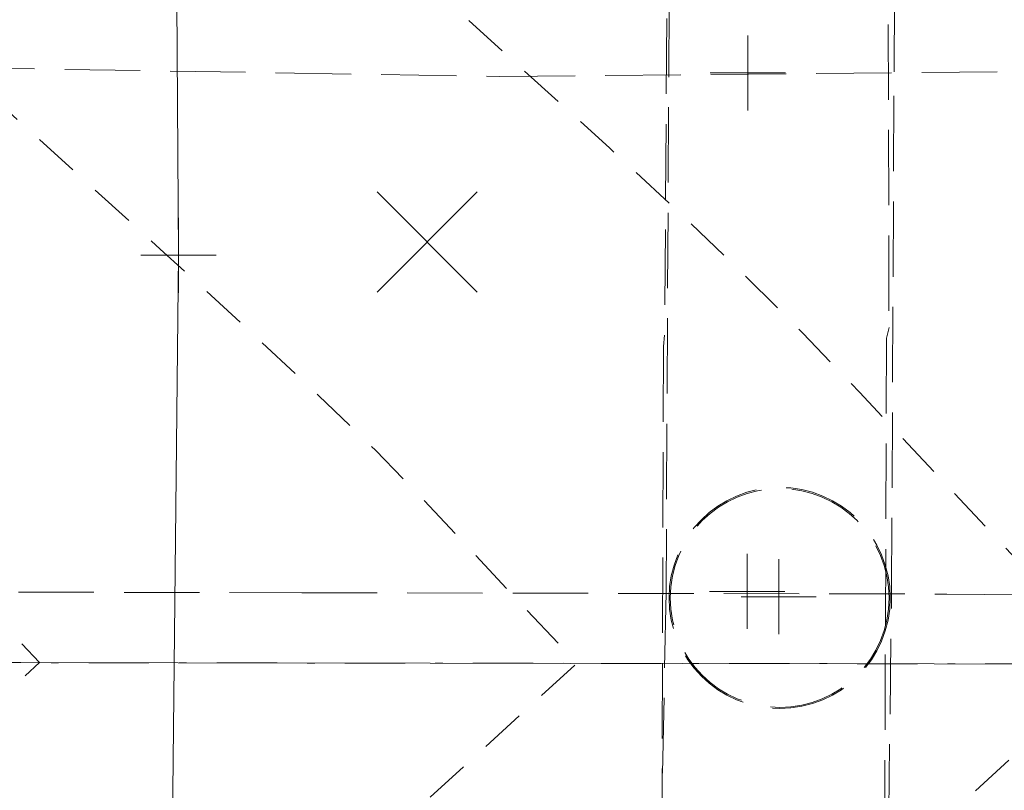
# Model space of a CAD drawing. Extents: x 146022 to 147316, y 438423 to 438809.
# Tile 102 of 256: x 146977 to 146990, y 438626 to 438636. Entities that reach past the tile are written whole.
import ezdxf

# ---------------------------------------------------------------- set-up
doc = ezdxf.new("R2010")
doc.units = 0
doc.header["$MEASUREMENT"] = 0
for name, pattern in [('CENTER LINE DOUBLE SOLID', [0]), ('DGN Style 2', [1.00281, 0.601686, -0.401124]), ('DGN Style 3', [1.403934, 1.00281, -0.401124]), ('DGN Style 4', [1.605498, 0.802248, -0.401124, 0.001003, -0.401124]), ('grrtex', [0])]:
    doc.linetypes.add(name, pattern=pattern)
for name, color, linetype, lineweight in [('BR_X_SV_Bottom_of_Beam', 230, 'DGN Style 3', 0), ('BR_X_SV_Deck_Top', 230, 'DGN Style 3', 0), ('BR_X_SV_Pier', 230, 'DGN Style 3', 0), ('BR_X_SV_Pier_Cap_Bottom', 230, 'DGN Style 3', 0), ('BR_X_SV_Pier_Cap_Top', 230, 'DGN Style 3', 0), ('PM_X_CL_Double_Solid', 40, 'CENTER LINE DOUBLE SOLID', 0), ('PV_X_COP', 4, 'DGN Style 4', 0), ('RD_X_GR_Rt', 97, 'grrtex', 0), ('SV_X_Random_Point (Construction)', 7, 'Continuous', 0)]:
    doc.layers.add(name, color=color, linetype=linetype, lineweight=lineweight)
doc.layers.add('SV_X_Shot_Marker (Construction)', color=40, linetype='Continuous', lineweight=0, transparency=0.5)

# ---------------------------------------------------------------- blocks, each defined once
blk = doc.blocks.new('X_56')
at = {"layer": 'SV_X_Random_Point (Construction)', "color": 7, "linetype": 'Continuous', "lineweight": 0, "transparency": 33554559}
for p, q in [((-0.03333, -0.03337), (0.03333, 0.03338)), ((-0.03333, 0.03338), (0.03333, -0.03337))]:
    blk.add_line(p, q, dxfattribs=at)
blk = doc.blocks.new('SVPT_625')
at = {"layer": 'SV_X_Shot_Marker (Construction)', "transparency": 33554495}
for p, q in [((0, 0.025), (0, -0.025)), ((-0.025, 0), (0.025, 0))]:
    blk.add_line(p, q, dxfattribs=at)
blk.add_point((0, 0), dxfattribs=at)
blk = doc.blocks.new('SVPT_868')
at = {"layer": 'SV_X_Shot_Marker (Construction)', "transparency": 33554495}
for p, q in [((0, 0.025), (0, -0.025)), ((-0.025, 0), (0.025, 0))]:
    blk.add_line(p, q, dxfattribs=at)
blk.add_point((0, 0), dxfattribs=at)
blk = doc.blocks.new('SVPT_1144')
at = {"layer": 'SV_X_Shot_Marker (Construction)', "transparency": 33554495}
for p, q in [((0, 0.025), (0, -0.025)), ((-0.025, 0), (0.025, 0))]:
    blk.add_line(p, q, dxfattribs=at)
blk.add_point((0, 0), dxfattribs=at)
blk = doc.blocks.new('SVPT_1145')
at = {"layer": 'SV_X_Shot_Marker (Construction)', "transparency": 33554495}
for p, q in [((0, 0.025), (0, -0.025)), ((-0.025, 0), (0.025, 0))]:
    blk.add_line(p, q, dxfattribs=at)
blk.add_point((0, 0), dxfattribs=at)
blk = doc.blocks.new('*U1358', base_point=(146987.069, 438628.496, 1138.493))
at = {"layer": 'BR_X_SV_Deck_Top', "color": 132, "linetype": 'DGN Style 2', "lineweight": 13, "elevation": 1138, "flags": 128}
blk.add_lwpolyline([(147087.91, 438645), (147087.88, 438645.101), (147087.874, 438645.11), (147087.867, 438645.093), (147087.86, 438645.051), (147087.832, 438644.768), (147087.748, 438644.697), (147087.511, 438644.646), (147087.122, 438644.615), (147086.58, 438644.604), (147080.177, 438644.592), (147077.304, 438644.586), (147068.784, 438644.567), (147065.597, 438644.561), (147062.425, 438644.559), (147059.268, 438644.56), (147056.127, 438644.564), (147047.771, 438644.58), (147042.389, 438644.589), (147031.662, 438644.6), (147029.353, 438644.604), (147026.665, 438644.608), (147013.238, 438644.629), (147013.099, 438644.14), (147013.064, 438644.023), (147012.966, 438643.718), (147012.584, 438642.596), (147005.445, 438642.569), (147003.793, 438642.564), (146999.761, 438642.559), (146990.707, 438642.562), (146988.265, 438642.563), (146981.666, 438642.57), (146974.451, 438642.582), (146971.889, 438642.582), (146971.161, 438642.579), (146969.71, 438642.57), (146969.115, 438642.568), (146967.622, 438642.565), (146962.297, 438642.567), (146962.983, 438641.692), (146963.148, 438641.475), (146963.352, 438641.197), (146963.592, 438640.859), (146963.871, 438640.46), (146965.257, 438638.458), (146970.172, 438634.171), (146971.164, 438633.303), (146972.034, 438632.537), (146972.781, 438631.873), (146973.405, 438631.312), (146974.907, 438629.95), (146975.423, 438629.478), (146975.845, 438629.085), (146976.171, 438628.771), (146976.403, 438628.535), (146977.264, 438627.617), (146973.941, 438624.583), (146973.178, 438623.898), (146972.312, 438623.144), (146971.344, 438622.32), (146970.274, 438621.426), (146965.041, 438617.094), (146964.005, 438615.838), (146963.799, 438615.59), (146963.486, 438615.216), (146963.379, 438615.091), (146962.953, 438614.602), (146969.502, 438614.542), (146971.028, 438614.529), (146974.81, 438614.495), (146988.028, 438614.382), (147001.305, 438614.258), (147002.984, 438614.246), (147004.557, 438614.239), (147005.07, 438614.235), (147006.278, 438614.222), (147009.383, 438614.185), (147011.497, 438613.25), (147011.906, 438613.062), (147012.228, 438612.899), (147012.462, 438612.762), (147012.609, 438612.65), (147013.091, 438612.184), (147029.498, 438612.078), (147031.862, 438612.063), (147035.461, 438612.043), (147040.887, 438612.016), (147048.262, 438611.97), (147079.39, 438611.767), (147081.552, 438611.753), (147084.186, 438611.74), (147086.197, 438611.735), (147086.857, 438611.721), (147087.328, 438611.686), (147087.61, 438611.629), (147087.703, 438611.549), (147087.701, 438611.231), (147087.702, 438611.182), (147087.705, 438611.161), (147087.71, 438611.167), (147087.736, 438611.264)], dxfattribs=at)
at = {"layer": 'BR_X_SV_Deck_Top', "color": 136, "linetype": 'DGN Style 2', "lineweight": 0, "flags": 128}
for points, elevation in [([(147087.931, 438644.851), (147087.884, 438645.012), (147087.874, 438645.033), (147087.865, 438645.026), (147087.857, 438644.993), (147087.85, 438644.932), (147087.831, 438644.734), (147087.701, 438644.668), (147087.325, 438644.621), (147086.703, 438644.592), (147085.835, 438644.582), (147078.164, 438644.568), (147068.056, 438644.545), (147065.139, 438644.541), (147062.029, 438644.539), (147058.724, 438644.541), (147055.224, 438644.546), (147045.634, 438644.564), (147037.877, 438644.577), (147036.64, 438644.579), (147030.409, 438644.585), (147028.632, 438644.588), (147019.757, 438644.602), (147019.533, 438643.817), (147019.485, 438643.653), (147019.391, 438643.351), (147019.132, 438642.586), (147007.417, 438642.542), (147004.707, 438642.534), (147001.597, 438642.528), (146998.089, 438642.526), (146983.231, 438642.53), (146976.863, 438642.533), (146974.185, 438642.534), (146972.696, 438642.537), (146972.168, 438642.537), (146971.595, 438642.534), (146971.452, 438642.533), (146971.287, 438642.533), (146971.102, 438642.533), (146970.188, 438642.534), (146970.33, 438642.353), (146970.389, 438642.271), (146970.508, 438642.104), (146970.685, 438641.85), (146970.921, 438641.51), (146971.629, 438640.488), (146971.877, 438640.129), (146972.091, 438639.816), (146972.271, 438639.551), (146973.017, 438638.428), (146978.87, 438633.122), (146980.024, 438632.067), (146980.979, 438631.174), (146981.734, 438630.444), (146982.29, 438629.876), (146984.416, 438627.608), (146976.447, 438620.333), (146973.874, 438617.985), (146973.22, 438617.388), (146972.986, 438617.177), (146972.878, 438617.091), (146972.849, 438617.052), (146972.826, 438617.02), (146972.796, 438616.977), (146972.704, 438616.846), (146972.642, 438616.764), (146972.524, 438616.617), (146972.351, 438616.405), (146972.123, 438616.127), (146971.441, 438615.301), (146971.215, 438615.027), (146970.945, 438614.701), (146970.9, 438614.647), (146970.832, 438614.569), (146972.121, 438614.557), (146972.725, 438614.552), (146974.942, 438614.533), (146976.714, 438614.516), (146983.042, 438614.457), (146993.955, 438614.354), (146997.638, 438614.32), (147000.504, 438614.294), (147002.551, 438614.278), (147003.781, 438614.27), (147006.852, 438614.256), (147007.853, 438614.248), (147010.212, 438614.223), (147016.275, 438614.151), (147017.761, 438613.493), (147018.06, 438613.35), (147018.321, 438613.203), (147018.543, 438613.051), (147018.726, 438612.895), (147019.489, 438612.158), (147028.69, 438612.098), (147032.126, 438612.076), (147033.464, 438612.068), (147034.549, 438612.063), (147037.104, 438612.05), (147038.386, 438612.043), (147046.112, 438611.995), (147055.567, 438611.934), (147059.001, 438611.911), (147062.211, 438611.89), (147067.961, 438611.853), (147077.489, 438611.79), (147081.247, 438611.769), (147085.496, 438611.756), (147086.464, 438611.743), (147087.156, 438611.71), (147087.57, 438611.656), (147087.707, 438611.583), (147087.706, 438611.292), (147087.708, 438611.252), (147087.713, 438611.241), (147087.72, 438611.258), (147087.76, 438611.407)], 1137.9), ([(147087.952, 438644.703), (147087.888, 438644.923), (147087.875, 438644.956), (147087.864, 438644.96), (147087.855, 438644.935), (147087.847, 438644.881), (147087.83, 438644.7), (147087.654, 438644.64), (147087.139, 438644.596), (147086.284, 438644.57), (147085.091, 438644.559), (147081.455, 438644.553), (147078.189, 438644.547), (147076.151, 438644.543), (147073.842, 438644.538), (147067.327, 438644.524), (147064.682, 438644.52), (147061.632, 438644.519), (147058.179, 438644.522), (147039.89, 438644.555), (147035.392, 438644.563), (147034.501, 438644.564), (147026.276, 438644.575), (147025.967, 438643.494), (147025.907, 438643.283), (147025.856, 438643.112), (147025.817, 438642.983), (147025.789, 438642.894), (147025.68, 438642.577), (147009.388, 438642.515), (147005.872, 438642.503), (147002.305, 438642.496), (146998.688, 438642.492), (146995.02, 438642.491), (146977.785, 438642.497), (146978.43, 438641.518), (146978.663, 438641.166), (146978.957, 438640.722), (146980.478, 438638.429), (146984.849, 438634.467), (146985.759, 438633.627), (146986.617, 438632.805), (146987.423, 438632.002), (146988.176, 438631.217), (146991.569, 438627.599), (146986.737, 438623.188), (146985.733, 438622.281), (146984.789, 438621.451), (146983.906, 438620.697), (146983.085, 438620.021), (146979.395, 438617.042), (146979.073, 438616.678), (146978.986, 438616.572), (146978.865, 438616.412), (146978.708, 438616.196), (146978.516, 438615.926), (146977.541, 438614.536), (146998.137, 438614.342), (147000.901, 438614.319), (147003.048, 438614.302), (147004.579, 438614.294), (147007.837, 438614.281), (147009.148, 438614.274), (147010.636, 438614.262), (147012.303, 438614.245), (147014.147, 438614.225), (147023.166, 438614.116), (147024.026, 438613.736), (147024.215, 438613.638), (147024.414, 438613.506), (147024.623, 438613.34), (147024.842, 438613.141), (147025.888, 438612.131), (147031.571, 438612.094), (147032.39, 438612.089), (147033.079, 438612.085), (147033.637, 438612.082), (147034.952, 438612.076), (147035.885, 438612.07), (147037.697, 438612.059), (147040.39, 438612.042), (147043.962, 438612.019), (147054.661, 438611.95), (147058.459, 438611.925), (147061.827, 438611.903), (147064.767, 438611.884), (147067.277, 438611.868), (147073.397, 438611.827), (147075.588, 438611.813), (147077.57, 438611.802), (147079.342, 438611.794), (147080.906, 438611.788), (147084.796, 438611.777), (147086.072, 438611.764), (147086.983, 438611.733), (147087.53, 438611.684), (147087.712, 438611.617), (147087.709, 438611.415), (147087.71, 438611.354), (147087.714, 438611.323), (147087.721, 438611.321), (147087.731, 438611.349), (147087.784, 438611.55)], 1137.8)]:
    blk.add_lwpolyline(points, dxfattribs=dict(at, elevation=elevation))

msp = doc.modelspace()

# ---------------------------------------------------------------- linework, layer by layer
at = {"layer": 'BR_X_SV_Bottom_of_Beam'}
for points in [[(146941.707, 438635.667, 1134.88), (146947.685, 438635.667, 1134.798), (146955.472, 438635.571, 1134.692), (146964.562, 438635.545, 1134.582), (146974.792, 438635.557, 1134.459), (146983.39, 438635.419, 1134.3), (146996.974, 438635.545, 1134.141), (147005.968, 438635.487, 1133.966), (147014.346, 438635.394, 1133.814), (147024.446, 438635.325, 1133.645), (147032.49, 438635.324, 1133.505), (147041.582, 438635.335, 1133.399), (147050.857, 438635.336, 1133.261), (147060.56, 438635.186, 1133.07), (147070.47, 438635.184, 1132.91), (147081.074, 438635.114, 1132.726), (147086.625, 438635.113, 1132.66)], [(146942.045, 438628.696, 1134.969), (146947.102, 438628.686, 1134.904), (146956.307, 438628.583, 1134.78), (146965.623, 438628.651, 1134.677), (146972.775, 438628.563, 1134.578), (146980.755, 438628.548, 1134.443), (146989.339, 438628.53, 1134.334), (147000.397, 438628.414, 1134.159), (147012.162, 438628.293, 1133.97), (147025.393, 438628.374, 1133.751), (147036.193, 438628.261, 1133.583), (147045.934, 438628.384, 1133.475), (147053.442, 438628.236, 1133.314), (147060.87, 438628.298, 1133.197), (147071.453, 438628.246, 1133.04), (147081.408, 438628.179, 1132.844), (147086.567, 438628.131, 1132.759)]]:
    msp.add_polyline3d(points, dxfattribs=at)
at = {"layer": 'BR_X_SV_Pier'}
for centre, radius in [((146987.114, 438628.478, 1130.041), 1.472), ((146987.114, 438628.478, 1118.384), 1.456)]:
    msp.add_circle(centre, radius, dxfattribs=at)
at = {"layer": 'BR_X_SV_Pier_Cap_Bottom'}
for points in [[(146988.486, 438614.613, 1130.201), (146988.507, 438616.212, 1130.16), (146988.527, 438617.217, 1130.155), (146988.531, 438619.187, 1130.192), (146988.51, 438621.318, 1130.154), (146988.603, 438628.54, 1130.15), (146988.637, 438635.481, 1130.086), (146988.688, 438642.376, 1130.125)], [(146985.673, 438642.028, 1130.12), (146985.602, 438628.551, 1130.097), (146985.522, 438624.314, 1130.147), (146985.456, 438614.368, 1130.192)]]:
    msp.add_polyline3d(points, dxfattribs=at)
at = {"layer": 'BR_X_SV_Pier_Cap_Top'}
for points in [[(146985.637, 438642.484, 1133.541), (146985.626, 438639.046, 1133.581), (146985.633, 438638.996, 1133.654), (146985.583, 438631.977, 1133.685), (146985.568, 438631.824, 1133.783), (146985.548, 438625.093, 1133.795), (146985.508, 438624.912, 1133.682), (146985.524, 438618.097, 1133.689), (146985.477, 438617.993, 1133.587), (146985.47, 438614.363, 1133.602)], [(146988.634, 438642.448, 1133.541), (146988.577, 438638.97, 1133.581), (146988.551, 438638.919, 1133.712), (146988.569, 438632.078, 1133.699), (146988.537, 438631.937, 1133.814), (146988.509, 438625.014, 1133.837), (146988.527, 438624.94, 1133.697), (146988.5, 438618.008, 1133.695), (146988.488, 438617.916, 1133.597), (146988.464, 438614.38, 1133.602)]]:
    msp.add_polyline3d(points, dxfattribs=at)
at = {"layer": 'PM_X_CL_Double_Solid'}
msp.add_polyline3d([(147087.655, 438627.383, 1136.247), (147062.969, 438627.428, 1136.638), (147032.705, 438627.494, 1137.173), (147002.584, 438627.585, 1137.646), (146972.4, 438627.623, 1138.068), (146942.296, 438627.734, 1138.447), (146913.489, 438627.964, 1138.832)], dxfattribs=at)
at = {"layer": 'PV_X_COP'}
msp.add_polyline3d([(147087.655, 438627.383, 1136.247), (147062.969, 438627.428, 1136.638), (147032.705, 438627.494, 1137.173), (147002.584, 438627.585, 1137.646), (146972.4, 438627.623, 1138.068), (146942.296, 438627.734, 1138.447), (146913.489, 438627.964, 1138.832)], dxfattribs=at)
at = {"layer": 'RD_X_GR_Rt'}
msp.add_polyline3d([(146978.719, 438595.686, 1118.289), (146979.114, 438633.039, 1118.159), (146978.915, 438663.464, 1118.368), (146979.875, 438702.494, 1118.088), (146981.63, 438730.847, 1117.738)], dxfattribs=at)

# ---------------------------------------------------------------- block references
at = {"layer": 'BR_X_SV_Deck_Top'}
msp.add_blockref('*U1358', (146987.069, 438628.496, 1138.493), dxfattribs=at)
at = {"layer": 'SV_X_Random_Point (Construction)', "color": 7, "linetype": 'Continuous', "lineweight": 0, "transparency": 33554559, "xscale": 20, "yscale": 20, "zscale": 20}
msp.add_blockref('X_56', (146982.424, 438633.216, 1118.398), dxfattribs=at)
at = {"layer": 'SV_X_Shot_Marker (Construction)', "transparency": 33554495, "xscale": 20, "yscale": 20, "zscale": 20}
for name, p in [('SVPT_1145', (146986.69, 438635.465, 1134.243)), ('SVPT_625', (146979.114, 438633.039, 1118.159)), ('SVPT_1144', (146986.682, 438628.565, 1134.331)), ('SVPT_868', (146987.101, 438628.495, 1123.179))]:
    msp.add_blockref(name, p, dxfattribs=at)

doc.saveas('drawing.dxf')
